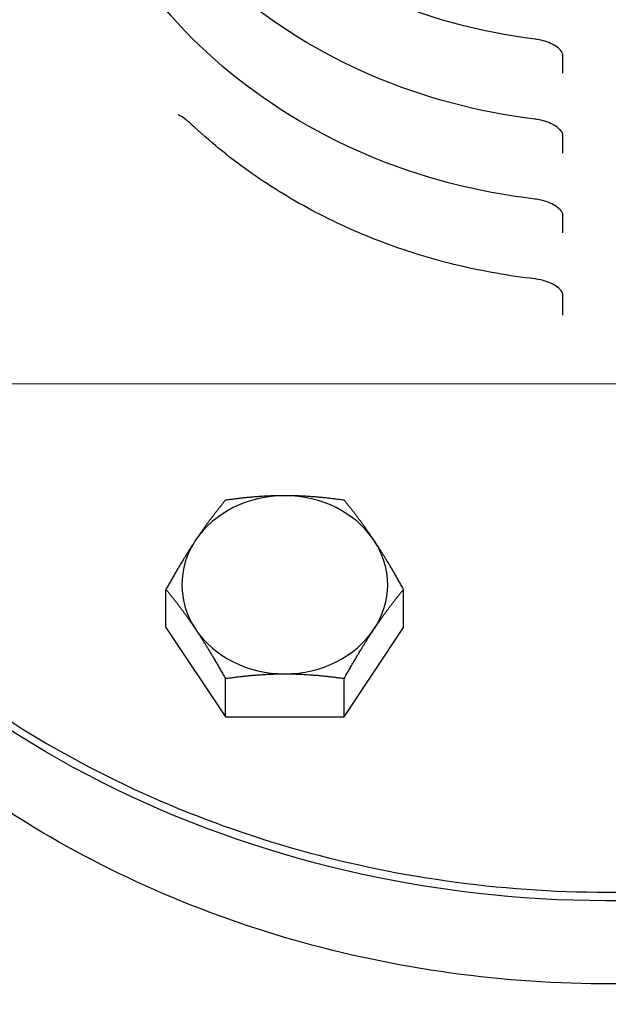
# Model space of a CAD drawing. Header units: inches. Extents: x 1 to 669, y 0 to 417.
# Tile 212 of 256: x 292.28 to 293.89, y 233.92 to 236.62. Entities that reach past the tile are written whole.
import ezdxf

# ---------------------------------------------------------------- set-up
doc = ezdxf.new("R2010")
doc.units = ezdxf.units.IN
doc.header["$LTSCALE"] = 12
doc.header["$MEASUREMENT"] = 0
doc.header["$PDMODE"] = 1
doc.layers.get('Defpoints').update_dxf_attribs({"linetype": 'CONTINUOUS'})
doc.layers.add('D', color=2, linetype='CONTINUOUS')
doc.layers.add('X', color=1, linetype='CONTINUOUS')
doc.styles.get("Standard").update_dxf_attribs({"font": 'SIMPLEX.SHX', "width": 0.875})
doc.dimstyles.new('STANDARD$0', dxfattribs={"dimscale": 32, "dimtxt": 0.09375, "dimasz": 0.0625, "dimexe": 0.03125, "dimexo": 0.03125, "dimgap": 0.03125, "dimtad": 1, "dimtih": 1, "dimtoh": 1, "dimdec": 4, "dimzin": 12, "dimdsep": 46, "dimlunit": 5, "dimtxsty": 'Standard', "dimcen": -0.03125, "dimclrd": 256, "dimclre": 256, "dimclrt": 256, "dimadec": 0, "dimazin": 0, "dimtfac": 0.875, "dimtdec": 4, "dimtofl": 0, "dimtmove": 0, "dimatfit": 3, "dimfxl": 1, "dimtolj": 1, "dimtzin": 12, "dimlwd": 13, "dimlwe": 13, "dimarcsym": 0})

# ---------------------------------------------------------------- blocks, each defined once
blk = doc.blocks.new('*D64')
at = {"layer": 'D', "linetype": 'ByBlock', "lineweight": 13, "transparency": 16777216}
for p, q in [((302.9976, 235.621), (286.0479, 235.621)), ((287.0479, 233.621), (287.0479, 230.621)), ((287.0479, 222.621), (287.0479, 225.621)), ((302.9976, 220.621), (286.0479, 220.621))]:
    blk.add_line(p, q, dxfattribs=at)
at = {"layer": 'D', "transparency": 16777216}
for points in [[(286.7146, 233.621), (287.3812, 233.621), (287.0479, 235.621)], [(286.7146, 222.621), (287.3812, 222.621), (287.0479, 220.621)]]:
    blk.add_solid(points, dxfattribs=at)
at = {"layer": 'Defpoints', "color": 0, "transparency": 16777216}
for p in [(287.0479, 235.621), (303.9976, 235.621), (303.9976, 220.621)]:
    blk.add_point(p, dxfattribs=at)
at = {"layer": 'D', "transparency": 16777216, "insert": (287.0479, 228.121), "char_height": 3, "attachment_point": 5}
blk.add_mtext('\\A1;15', dxfattribs=at)

msp = doc.modelspace()

# ---------------------------------------------------------------- linework, layer by layer
at = {"layer": 'X', "extrusion": (-1, 4.93038e-32, -2.22045e-16)}
for p, q in [((293.76691, 236.4707), (293.76691, 236.51979)), ((293.76691, 236.25192), (293.76691, 236.30107)), ((293.76691, 236.03425), (293.76691, 236.08284)), ((293.76691, 235.80879), (293.76691, 235.86534)), ((292.68219, 234.95458), (292.68219, 235.05921)), ((293.33171, 234.95458), (293.33171, 235.05921)), ((292.68219, 234.95458), (292.84457, 234.71101)), ((293.16933, 234.71101), (293.33171, 234.95458)), ((292.84457, 234.71101), (292.84457, 234.81564)), ((293.16933, 234.71101), (293.16933, 234.81564)), ((292.84457, 234.71101), (293.16933, 234.71101))]:
    msp.add_line(p, q, dxfattribs=at)
at = {"layer": 'X', "extrusion": (2.22045e-16, 0, -1)}
msp.add_ellipse((293.89191, 236.58922), major_axis=(2.75, 0), ratio=0.8660254, start_param=0, end_param=3.1473789, dxfattribs=at)
at = {"layer": 'X', "extrusion": (2.22045e-16, 9.24446e-33, -1)}
msp.add_ellipse((293.69683, 236.61134), major_axis=(-0.00593, -0.04763), ratio=0.0000012, start_param=0, end_param=0.0000701, dxfattribs=at)
at = {"layer": 'X', "extrusion": (2.22045e-16, 3.69779e-32, -1)}
msp.add_ellipse((293.6965, 236.39213), major_axis=(-0.00569, -0.04716), ratio=0.0000012, start_param=0, end_param=0.0000714, dxfattribs=at)
at = {"layer": 'X', "extrusion": (2.22045e-16, 2.46519e-32, -1)}
msp.add_ellipse((293.69626, 236.17411), major_axis=(-0.00558, -0.04767), ratio=0.0000018, start_param=0, end_param=0.0001057, dxfattribs=at)
at = {"layer": 'X', "extrusion": (2.22045e-16, 3.08149e-33, -1)}
msp.add_ellipse((293.69615, 235.95786), major_axis=(-0.00566, -0.04968), ratio=0.0000012, start_param=0, end_param=0.0000706, dxfattribs=at)
at = {"layer": 'X'}
for major_axis, start_param, end_param in [((-0.28125, 0), -1.5707963, -0.5235988), ((-0.28125, 0), -2.6179939, -1.5707963), ((-0.28125, 0), -0.5235988, 0.5235988), ((0.28125, 0), -0.5235988, 0.5235988), ((0.28125, 0), -2.6179939, -1.5707963), ((0.28125, 0), -1.5707963, -0.5235988)]:
    msp.add_ellipse((293.00695, 235.07177), major_axis=major_axis, ratio=0.8660254, start_param=start_param, end_param=end_param, dxfattribs=at)
for points, knots in [([(293.69091, 236.56371), (293.54063, 236.58241), (293.3938, 236.62226), (293.12203, 236.74036), (292.99708, 236.81853), (292.78207, 237.00528), (292.69191, 237.11373), (292.5558, 237.34964), (292.50963, 237.47694), (292.46579, 237.73728), (292.46787, 237.87021), (292.49725, 238.01672), (292.50114, 238.03394), (292.50544, 238.05108)], [4.8551299, 4.8551299, 4.8551299, 4.8551299, 5.1774307, 5.1774307, 5.4992528, 5.4992528, 5.8198347, 5.8198347, 6.1383689, 6.1383689, 6.4551065, 6.4551065, 6.4974912, 6.4974912, 6.4974912, 6.4974912]), ([(293.69081, 236.34497), (293.53577, 236.36367), (293.38419, 236.40419), (293.10338, 236.52488), (292.97417, 236.60497), (292.75152, 236.79664), (292.658, 236.90808), (292.51643, 237.15075), (292.46816, 237.28182), (292.4216, 237.55007), (292.42307, 237.68715), (292.45297, 237.84011), (292.45733, 237.85965), (292.46221, 237.87908)], [4.8508295, 4.8508295, 4.8508295, 4.8508295, 5.1730401, 5.1730401, 5.4947996, 5.4947996, 5.8153815, 5.8153815, 6.1340041, 6.1340041, 6.4508839, 6.4508839, 6.4974913, 6.4974913, 6.4974913, 6.4974913]), ([(293.69068, 236.12643), (293.53088, 236.14515), (293.37455, 236.18634), (293.08471, 236.30964), (292.95123, 236.39168), (292.72096, 236.5883), (292.62409, 236.70275), (292.4771, 236.95221), (292.42674, 237.08705), (292.37751, 237.36322), (292.37837, 237.50445), (292.40879, 237.66384), (292.41361, 237.68566), (292.41906, 237.70737)], [4.8468277, 4.8468277, 4.8468277, 4.8468277, 5.1689983, 5.1689983, 5.4907338, 5.4907338, 5.8113251, 5.8113251, 6.1300003, 6.1300003, 6.4469512, 6.4469512, 6.4974913, 6.4974913, 6.4974913, 6.4974913]), ([(291.14191, 236.61681), (291.14191, 236.36277), (291.18908, 236.10878), (291.37297, 235.62637), (291.50974, 235.39806), (291.85918, 234.98994), (292.07196, 234.81031), (292.55206, 234.51796), (292.8194, 234.4054), (293.38151, 234.25886), (293.67622, 234.22498), (294.26313, 234.23937), (294.55522, 234.28767), (295.10716, 234.46165), (295.36693, 234.58728), (295.82765, 234.90322), (296.02859, 235.09342), (296.35106, 235.51903), (296.47268, 235.7543), (296.61041, 236.20109), (296.64191, 236.40894), (296.64191, 236.61681)], [0, 0, 0, 0, 0.3188469, 0.3188469, 0.6380559, 0.6380559, 0.9579698, 0.9579698, 1.2784145, 1.2784145, 1.59911, 1.59911, 1.9198654, 1.9198654, 2.2405332, 2.2405332, 2.5609056, 2.5609056, 2.8806959, 2.8806959, 3.1415927, 3.1415927, 3.1415927, 3.1415927]), ([(293.76691, 236.52011), (293.76691, 236.52194), (293.76663, 236.52428), (293.76214, 236.53138), (293.75932, 236.53484), (293.75078, 236.54223), (293.7449, 236.54626), (293.73205, 236.55282), (293.72532, 236.55558), (293.71151, 236.55992), (293.70431, 236.56162), (293.69506, 236.56315), (293.69298, 236.56345), (293.69091, 236.56371)], [0, 0, 0, 0, 0.04522452, 0.04522452, 0.07362286, 0.07362286, 0.1022196, 0.1022196, 0.12556888, 0.12556888, 0.14739035, 0.14739035, 0.1536864, 0.1536864, 0.1536864, 0.1536864]), ([(296.64191, 236.37047), (296.64191, 236.11642), (296.5949, 235.86242), (296.41171, 235.37985), (296.27538, 235.15142), (295.92691, 234.74266), (295.71449, 234.56261), (295.23492, 234.26923), (294.96766, 234.15617), (294.40547, 234.00871), (294.11058, 233.97446), (293.52316, 233.98838), (293.23072, 234.03658), (292.67804, 234.21071), (292.41787, 234.33657), (291.95651, 234.65333), (291.75527, 234.84405), (291.43261, 235.27084), (291.31095, 235.50666), (291.17335, 235.95432), (291.14191, 236.16238), (291.14191, 236.37047)], [3.1415927, 3.1415927, 3.1415927, 3.1415927, 3.459214, 3.459214, 3.7775717, 3.7775717, 4.0973792, 4.0973792, 4.4182957, 4.4182957, 4.7397419, 4.7397419, 5.0613163, 5.0613163, 5.3827059, 5.3827059, 5.7034749, 5.7034749, 6.0230312, 6.0230312, 6.2831853, 6.2831853, 6.2831853, 6.2831853]), ([(292.76089, 236.32249), (292.75428, 236.32861), (292.7477, 236.33441), (292.73611, 236.34386), (292.73097, 236.34773), (292.72391, 236.35245), (292.72154, 236.35389), (292.71864, 236.35547), (292.71776, 236.35591), (292.71637, 236.35655), (292.71589, 236.35673), (292.71572, 236.35679)], [0, 0, 0, 0, 0.029389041, 0.029389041, 0.053882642, 0.053882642, 0.067627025, 0.067627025, 0.075059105, 0.075059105, 0.082802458, 0.082802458, 0.082802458, 0.082802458]), ([(293.76691, 236.30139), (293.76691, 236.30323), (293.76662, 236.30554), (293.76233, 236.3125), (293.75951, 236.31601), (293.75093, 236.3235), (293.74502, 236.32757), (293.73208, 236.33416), (293.72533, 236.33692), (293.71147, 236.34124), (293.70425, 236.34293), (293.69498, 236.34442), (293.69289, 236.34472), (293.69081, 236.34497)], [0, 0, 0, 0, 0.04407912, 0.04407912, 0.07302507, 0.07302507, 0.10192595, 0.10192595, 0.12537771, 0.12537771, 0.14725489, 0.14725489, 0.15356962, 0.15356962, 0.15356962, 0.15356962]), ([(293.69049, 235.90819), (293.62018, 235.91619), (293.5505, 235.9284), (293.41367, 235.96099), (293.34653, 235.98137), (293.21603, 236.02996), (293.15268, 236.05817), (293.03095, 236.12189), (292.97258, 236.15741), (292.86192, 236.23513), (292.80964, 236.27733), (292.76089, 236.32248)], [4.84311696, 4.84311696, 4.84311696, 4.84311696, 4.98078366, 4.98078366, 5.11845036, 5.11845036, 5.25611705, 5.25611705, 5.39378375, 5.39378375, 5.53145045, 5.53145045, 5.53145045, 5.53145045]), ([(293.74548, 236.10851), (293.74037, 236.11169), (293.73414, 236.11482), (293.72094, 236.11997), (293.71388, 236.1221), (293.70143, 236.12489), (293.69603, 236.12581), (293.69068, 236.12643)], [0, 0, 0, 0, 0.02423078, 0.02423078, 0.046575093, 0.046575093, 0.062799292, 0.062799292, 0.062799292, 0.062799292]), ([(293.76691, 236.08316), (293.76691, 236.08489), (293.76665, 236.08703), (293.76305, 236.0931), (293.76108, 236.09573), (293.7551, 236.10172), (293.75081, 236.10519), (293.74548, 236.10851)], [0, 0, 0, 0, 0.042764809, 0.042764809, 0.066195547, 0.066195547, 0.091493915, 0.091493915, 0.091493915, 0.091493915]), ([(293.76691, 235.86567), (293.76691, 235.86751), (293.76668, 235.87018), (293.76073, 235.87822), (293.75771, 235.88147), (293.74901, 235.88842), (293.74309, 235.8922), (293.73015, 235.89839), (293.72331, 235.90101), (293.70931, 235.90506), (293.70203, 235.90661), (293.69337, 235.90784), (293.69193, 235.90802), (293.69049, 235.90819)], [0, 0, 0, 0, 0.05238997, 0.05238997, 0.07869851, 0.07869851, 0.10630648, 0.10630648, 0.12962456, 0.12962456, 0.15153371, 0.15153371, 0.15589201, 0.15589201, 0.15589201, 0.15589201])]:
    msp.add_open_spline(points, degree=3, knots=knots, dxfattribs=at)
for points in [[(293.76691, 236.52011), (293.76691, 236.52011), (293.76691, 236.52011), (293.76691, 236.52011)], [(292.71572, 236.35679), (292.71571, 236.35679), (292.71571, 236.35679), (292.71571, 236.35679)], [(293.76691, 236.30139), (293.76691, 236.30139), (293.76691, 236.30139), (293.76691, 236.30139)], [(293.76691, 236.08316), (293.76691, 236.08316), (293.76691, 236.08316), (293.76691, 236.08316)], [(293.76691, 235.86566), (293.76691, 235.86566), (293.76691, 235.86567), (293.76691, 235.86567)]]:
    msp.add_open_spline(points, degree=3, dxfattribs=at)
for points, weights in [([(292.84457, 235.30278), (292.80106, 235.25008), (292.76338, 235.19356)], [1.7106008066, 1.84291623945, 1.84291623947]), ([(293.00695, 235.31534), (292.93159, 235.31534), (292.84457, 235.30278)], [1.84291623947, 1.84291623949, 1.7106008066]), ([(293.16933, 235.30278), (293.08231, 235.31534), (293.00695, 235.31534)], [1.7106008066, 1.84291623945, 1.84291623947]), ([(293.25052, 235.19356), (293.21284, 235.25008), (293.16933, 235.30278)], [1.84291623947, 1.84291623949, 1.7106008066]), ([(292.76338, 235.19356), (292.7257, 235.13704), (292.68219, 235.05921)], [1.84291623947, 1.84291623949, 1.7106008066]), ([(293.33171, 235.05921), (293.2882, 235.13704), (293.25052, 235.19356)], [1.7106008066, 1.84291623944, 1.84291623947]), ([(292.68219, 235.05921), (292.7257, 235.00651), (292.76338, 234.94999)], [1.7106008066, 1.84291623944, 1.84291623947]), ([(293.25052, 234.94999), (293.2882, 235.00651), (293.33171, 235.05921)], [1.84291623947, 1.84291623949, 1.7106008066]), ([(292.76338, 234.94999), (292.80106, 234.89347), (292.84457, 234.81564)], [1.84291623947, 1.84291623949, 1.7106008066]), ([(293.16933, 234.81564), (293.21284, 234.89347), (293.25052, 234.94999)], [1.7106008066, 1.84291623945, 1.84291623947]), ([(292.84457, 234.81564), (292.93159, 234.8282), (293.00695, 234.8282)], [1.7106008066, 1.84291623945, 1.84291623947]), ([(293.00695, 234.8282), (293.08231, 234.8282), (293.16933, 234.81564)], [1.84291623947, 1.84291623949, 1.7106008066])]:
    msp.add_rational_spline(points, weights, degree=2, dxfattribs=at)

# ---------------------------------------------------------------- dimensions: what is measured, and where the dimension line sits
at = {"layer": 'D'}
dim = msp.add_linear_dim(base=(287.04791, 235.62097), p1=(303.99759, 220.62097), p2=(303.99759, 235.62097), angle=90, dimstyle='STANDARD$0', override={"dimarcsym": 1}, dxfattribs=at)
dim.commit()
dim.dimension.update_dxf_attribs({"geometry": '*D64', "text_midpoint": (287.04791, 228.12097)})

doc.saveas('drawing.dxf')
